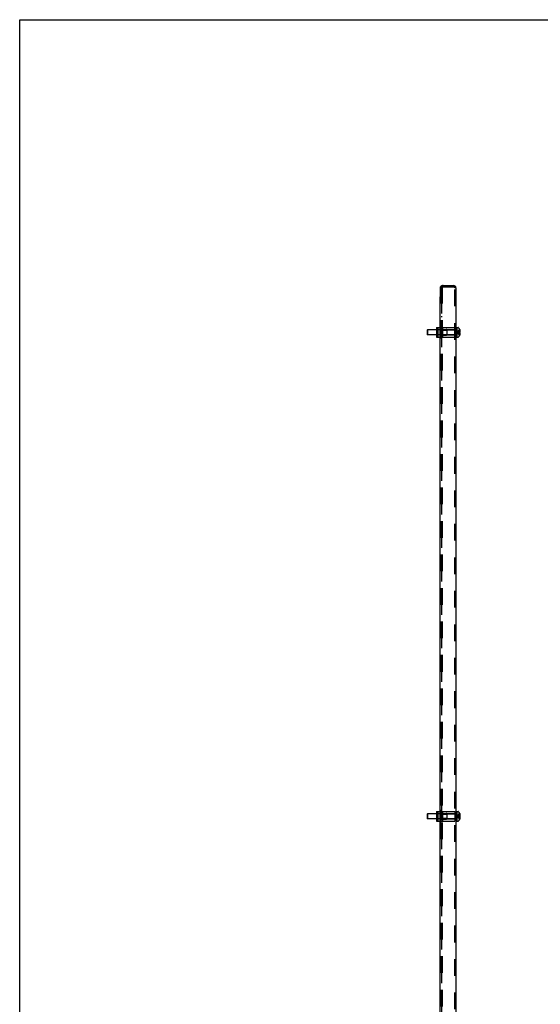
# Model space of a CAD drawing. Header units: inches. Extents: x 0 to 155, y 0 to 100.
# Tile 10 of 30: x 0 to 26, y 50 to 100. Entities that reach past the tile are written whole.
import ezdxf

# ---------------------------------------------------------------- set-up
doc = ezdxf.new("R2010")
doc.units = ezdxf.units.IN
doc.header["$LTSCALE"] = 8.5
doc.header["$MEASUREMENT"] = 0
doc.linetypes.add('HIDDEN', pattern=[0.2, 0.1, -0.1])
doc.layers.get('0').update_dxf_attribs({"linetype": 'CONTINUOUS'})
doc.layers.add('DEFAULT_2', color=8, linetype='HIDDEN')

msp = doc.modelspace()

# ---------------------------------------------------------------- linework, layer by layer
at = {"color": 7, "linetype": 'Continuous'}
for p, q in [((0, 0), (0, 100)), ((0, 100), (154.545, 100)), ((21.353, 86.417), (21.353, 85.957)), ((21.373, 86.437), (21.395, 86.437)), ((21.415, 86.417), (21.415, 85.957)), ((21.418, 86.44), (21.418, 86.5)), ((22.033, 86.5), (22.033, 86.44)), ((21.353, 8.592), (21.353, 85.927)), ((21.353, 85.927), (21.415, 85.927)), ((21.373, 85.937), (21.395, 85.937)), ((20.695, 84.239), (20.705, 84.249)), ((20.695, 84.239), (20.695, 84.011)), ((20.695, 84.011), (20.705, 84.001)), ((20.705, 84.249), (20.705, 84.001)), ((21.154, 84.249), (20.705, 84.249)), ((21.154, 84.001), (20.705, 84.001)), ((21.154, 84.375), (21.154, 83.875)), ((21.154, 84.375), (21.353, 84.375)), ((21.191, 84.375), (21.191, 83.875)), ((21.217, 84.279), (21.21, 84.274)), ((21.21, 83.976), (21.21, 84.274)), ((21.353, 84.249), (21.21, 84.249)), ((21.353, 84.001), (21.21, 84.001)), ((21.24, 84.311), (21.24, 84.375)), ((22.158, 84.249), (22.145, 84.249)), ((22.158, 84.001), (22.145, 84.001)), ((22.167, 84.375), (22.167, 83.875)), ((22.167, 84.375), (22.195, 84.375)), ((22.195, 84.375), (22.195, 83.875)), ((22.195, 84.371), (22.257, 84.371)), ((22.341, 84.265), (22.342, 84.265)), ((22.342, 84.264), (22.341, 84.265)), ((22.341, 84.143), (22.342, 84.143)), ((22.342, 84.107), (22.341, 84.107)), ((22.342, 84.265), (22.342, 84.265)), ((22.342, 84.143), (22.354, 84.143)), ((22.354, 84.107), (22.342, 84.107)), ((22.354, 84.143), (22.356, 84.147)), ((22.356, 84.103), (22.354, 84.107)), ((22.359, 84.208), (22.358, 84.216)), ((22.358, 84.035), (22.359, 84.041)), ((22.36, 84.201), (22.359, 84.208)), ((22.359, 84.041), (22.36, 84.048)), ((22.361, 84.195), (22.36, 84.201)), ((22.36, 84.048), (22.361, 84.055)), ((22.362, 84.188), (22.361, 84.195)), ((22.361, 84.055), (22.362, 84.062)), ((22.363, 84.181), (22.362, 84.188)), ((22.362, 84.062), (22.363, 84.068)), ((22.363, 84.175), (22.363, 84.181)), ((22.363, 84.171), (22.363, 84.175)), ((22.363, 84.075), (22.363, 84.079)), ((22.363, 84.068), (22.363, 84.075)), ((21.154, 83.875), (21.353, 83.875)), ((21.217, 83.971), (21.21, 83.976)), ((21.24, 83.875), (21.24, 83.939)), ((22.167, 83.875), (22.195, 83.875)), ((22.195, 83.879), (22.257, 83.879)), ((22.341, 83.985), (22.342, 83.986)), ((22.342, 83.984), (22.341, 83.985)), ((22.342, 83.984), (22.342, 83.984)), ((20.695, 59.662), (20.705, 59.672)), ((20.695, 59.662), (20.695, 59.434)), ((20.705, 59.672), (20.705, 59.424)), ((21.154, 59.672), (20.705, 59.672)), ((21.154, 59.798), (21.154, 59.298)), ((21.154, 59.798), (21.353, 59.798)), ((21.191, 59.798), (21.191, 59.298)), ((21.217, 59.702), (21.21, 59.698)), ((21.21, 59.399), (21.21, 59.698)), ((21.353, 59.672), (21.21, 59.672)), ((21.24, 59.734), (21.24, 59.798)), ((22.158, 59.672), (22.145, 59.672)), ((22.167, 59.798), (22.167, 59.298)), ((22.167, 59.798), (22.195, 59.798)), ((22.195, 59.798), (22.195, 59.298)), ((22.195, 59.794), (22.257, 59.794)), ((22.341, 59.689), (22.342, 59.689)), ((22.342, 59.688), (22.341, 59.689)), ((22.341, 59.566), (22.342, 59.566)), ((22.342, 59.53), (22.341, 59.53)), ((22.342, 59.689), (22.342, 59.689)), ((22.342, 59.566), (22.354, 59.566)), ((22.354, 59.53), (22.342, 59.53)), ((22.354, 59.566), (22.356, 59.57)), ((22.356, 59.526), (22.354, 59.53)), ((22.359, 59.632), (22.358, 59.639)), ((22.36, 59.625), (22.359, 59.632)), ((22.361, 59.618), (22.36, 59.625)), ((22.362, 59.611), (22.361, 59.618)), ((22.363, 59.605), (22.362, 59.611)), ((22.363, 59.598), (22.363, 59.605)), ((22.363, 59.594), (22.363, 59.598)), ((22.363, 59.499), (22.363, 59.502)), ((20.695, 59.434), (20.705, 59.424)), ((21.154, 59.424), (20.705, 59.424)), ((21.154, 59.298), (21.353, 59.298)), ((21.353, 59.424), (21.21, 59.424)), ((21.217, 59.394), (21.21, 59.399)), ((21.24, 59.298), (21.24, 59.362)), ((22.158, 59.424), (22.145, 59.424)), ((22.167, 59.298), (22.195, 59.298)), ((22.195, 59.302), (22.257, 59.302)), ((22.341, 59.408), (22.342, 59.409)), ((22.342, 59.408), (22.341, 59.408)), ((22.342, 59.408), (22.342, 59.408)), ((22.358, 59.458), (22.359, 59.465)), ((22.359, 59.465), (22.36, 59.472)), ((22.36, 59.472), (22.361, 59.478)), ((22.361, 59.478), (22.362, 59.485)), ((22.362, 59.485), (22.363, 59.492)), ((22.363, 59.492), (22.363, 59.499))]:
    msp.add_line(p, q, dxfattribs=at)
at = {"color": 3, "linetype": 'Continuous'}
for p, q in [((21.418, 86.5), (22.033, 86.5)), ((21.418, 86.44), (22.033, 86.44)), ((22.145, 86.388), (22.145, 8.132))]:
    msp.add_line(p, q, dxfattribs=at)
for points in [[(21.407, 86.44), (21.407, 86.442), (21.408, 86.446), (21.409, 86.45), (21.409, 86.454), (21.41, 86.458), (21.41, 86.462), (21.41, 86.466)], [(21.41, 86.466), (21.411, 86.477), (21.411, 86.48), (21.411, 86.483), (21.412, 86.485)], [(21.412, 86.485), (21.412, 86.487), (21.412, 86.49), (21.413, 86.492), (21.413, 86.494), (21.414, 86.496), (21.414, 86.497), (21.415, 86.498), (21.416, 86.499), (21.416, 86.499), (21.417, 86.5), (21.418, 86.5)], [(22.068, 86.43), (22.06, 86.432), (22.051, 86.435), (22.033, 86.44)], [(22.145, 86.388), (22.145, 86.391), (22.144, 86.393), (22.142, 86.396), (22.14, 86.398), (22.137, 86.401), (22.133, 86.404), (22.129, 86.406), (22.124, 86.409), (22.119, 86.411), (22.113, 86.414), (22.106, 86.417), (22.099, 86.419), (22.092, 86.422), (22.084, 86.424), (22.076, 86.427), (22.068, 86.43)]]:
    msp.add_lwpolyline(points, dxfattribs=at)
at = {"color": 7, "linetype": 'Continuous'}
for points in [[(22.342, 84.125), (22.342, 84.128), (22.342, 84.131), (22.342, 84.134), (22.341, 84.137), (22.341, 84.14), (22.341, 84.143)], [(22.341, 84.107), (22.341, 84.111), (22.342, 84.116), (22.342, 84.12), (22.342, 84.125)], [(22.358, 84.216), (22.356, 84.223), (22.354, 84.229)], [(22.354, 84.02), (22.356, 84.028), (22.358, 84.035)], [(22.356, 84.147), (22.358, 84.151), (22.359, 84.155), (22.36, 84.159), (22.362, 84.163), (22.362, 84.167), (22.363, 84.171)], [(22.363, 84.079), (22.362, 84.083), (22.362, 84.087), (22.36, 84.091), (22.359, 84.095), (22.358, 84.099), (22.356, 84.103)], [(22.342, 59.548), (22.342, 59.551), (22.342, 59.554), (22.342, 59.557), (22.341, 59.56), (22.341, 59.563), (22.341, 59.566)], [(22.341, 59.53), (22.341, 59.535), (22.342, 59.539), (22.342, 59.544), (22.342, 59.548)], [(22.358, 59.639), (22.356, 59.646), (22.354, 59.653)], [(22.356, 59.57), (22.358, 59.575), (22.359, 59.579), (22.36, 59.583), (22.362, 59.586), (22.362, 59.59), (22.363, 59.594)], [(22.363, 59.502), (22.362, 59.506), (22.362, 59.51), (22.36, 59.514), (22.359, 59.518), (22.358, 59.522), (22.356, 59.526)], [(22.354, 59.444), (22.356, 59.451), (22.358, 59.458)]]:
    msp.add_lwpolyline(points, dxfattribs=at)
for centre, radius, start, end in [((21.373, 86.417), 0.02, 90, 180), ((21.395, 86.417), 0.02, 0, 90), ((22.033, 86.388), 0.052, 56.8409, 90), ((21.373, 85.957), 0.02, 180, 270), ((21.395, 85.957), 0.02, 270, 360), ((22.158, 84.286), 0.0372, 270, 284.3273), ((22.158, 83.964), 0.0372, 75.6727, 90), ((22.257, 84.336), 0.035, 40.9334, 90), ((22.013, 84.125), 0.357, 23.1903, 40.9334), ((22.013, 84.125), 0.357, 17.0407, 23.0017), ((22.013, 84.125), 0.357, 336.9983, 342.9593), ((22.257, 83.914), 0.035, 270, 319.0666), ((22.013, 84.125), 0.357, 319.0666, 336.8097), ((22.158, 59.709), 0.0372, 270, 284.3273), ((22.257, 59.759), 0.035, 40.9334, 90), ((22.013, 59.548), 0.357, 23.1903, 40.9334), ((22.013, 59.548), 0.357, 17.0407, 23.0017), ((22.158, 59.387), 0.0372, 75.6727, 90), ((22.257, 59.337), 0.035, 270, 319.0666), ((22.013, 59.548), 0.357, 319.0666, 336.8097), ((22.013, 59.548), 0.357, 336.9983, 342.9593)]:
    msp.add_arc(centre, radius, start, end, dxfattribs=at)
at = {"color": 3, "linetype": 'Continuous'}
msp.add_arc((22.033, 86.388), 0.112, 0, 90, dxfattribs=at)
at = {"color": 7, "linetype": 'Continuous'}
for centre, major_axis, ratio, start_param, end_param in [((20.476, 84.311), (0.764, 0), 0.172395, -0.245418, -0.000054), ((21.237, 84.125), (0, 0.198), 0.077623, 0.59755, 0.892934), ((21.237, 84.125), (0, 0.198), 0.077623, -4.034527, -3.739143), ((20.476, 83.939), (0.764, 0), 0.172395, 0.000054, 0.245418), ((20.476, 59.734), (0.764, 0), 0.172395, -0.245418, -0.000054), ((21.237, 59.548), (0, 0.198), 0.077623, 0.59755, 0.892934), ((20.476, 59.362), (0.764, 0), 0.172395, 0.000054, 0.245418), ((21.237, 59.548), (0, 0.198), 0.077623, -4.034527, -3.739143)]:
    msp.add_ellipse(centre, major_axis=major_axis, ratio=ratio, start_param=start_param, end_param=end_param, dxfattribs=at)
at = {"layer": 'DEFAULT_2', "color": 8, "linetype": 'HIDDEN'}
for p, q in [((21.395, 86.44), (21.395, 8.08)), ((21.395, 86.44), (21.418, 86.44)), ((21.455, 86.032), (21.395, 86.032)), ((21.404, 86.432), (21.46, 86.408)), ((21.407, 86.438), (21.407, 86.44)), ((21.455, 86.44), (21.455, 8.08)), ((22.085, 10.645), (22.085, 86.388)), ((22.145, 86.388), (22.085, 86.388)), ((21.455, 85.844), (21.395, 85.844)), ((21.455, 85.75), (21.395, 85.75)), ((21.415, 85.927), (21.415, 8.592)), ((21.455, 85.094), (21.395, 85.094)), ((21.455, 84.906), (21.395, 84.906)), ((21.21, 84.249), (21.154, 84.249)), ((21.21, 84.001), (21.154, 84.001)), ((21.158, 84.375), (21.158, 83.875)), ((21.177, 84.279), (21.17, 84.274)), ((21.17, 84.274), (21.17, 83.976)), ((21.17, 84.274), (21.21, 84.274)), ((21.198, 84.321), (21.197, 84.323)), ((21.237, 84.323), (21.197, 84.323)), ((21.199, 84.375), (21.199, 83.875)), ((21.2, 84.375), (21.2, 84.311)), ((21.238, 84.321), (21.237, 84.323)), ((21.353, 83.833), (21.353, 84.417)), ((21.387, 84.417), (21.353, 84.417)), ((21.387, 84.375), (21.353, 84.375)), ((22.145, 84.249), (21.353, 84.249)), ((22.145, 84.001), (21.353, 84.001)), ((21.355, 84.307), (21.354, 84.309)), ((21.355, 84.306), (21.355, 84.307)), ((21.356, 84.305), (21.355, 84.306)), ((21.357, 84.303), (21.356, 84.305)), ((21.358, 84.302), (21.357, 84.303)), ((21.36, 84.3), (21.358, 84.302)), ((21.361, 84.299), (21.36, 84.3)), ((21.362, 84.298), (21.361, 84.299)), ((21.364, 84.296), (21.362, 84.298)), ((21.366, 84.295), (21.364, 84.297)), ((21.37, 84.293), (21.368, 84.294)), ((21.387, 83.833), (21.387, 84.417)), ((21.389, 84.315), (21.388, 84.316)), ((21.389, 84.314), (21.389, 84.315)), ((21.39, 84.314), (21.389, 84.315)), ((21.389, 84.227), (21.69, 84.227)), ((21.389, 84.022), (21.69, 84.022)), ((21.39, 84.313), (21.39, 84.314)), ((21.391, 84.312), (21.39, 84.313)), ((21.392, 84.312), (21.391, 84.312)), ((21.393, 84.311), (21.392, 84.312)), ((21.394, 84.31), (21.393, 84.311)), ((21.394, 84.31), (21.395, 84.31)), ((21.395, 84.31), (21.396, 84.309)), ((21.402, 83.875), (21.402, 84.375)), ((21.402, 84.375), (22.087, 84.375)), ((21.412, 84.265), (21.402, 84.265)), ((21.471, 84.272), (21.41, 84.297)), ((21.412, 84.217), (21.412, 84.265)), ((21.462, 84.259), (21.412, 84.259)), ((21.462, 84.217), (21.412, 84.217)), ((21.412, 84.167), (21.412, 84.083)), ((21.462, 84.167), (21.412, 84.167)), ((21.462, 84.083), (21.412, 84.083)), ((21.412, 83.984), (21.412, 84.033)), ((21.462, 84.033), (21.412, 84.033)), ((21.417, 84.264), (21.417, 83.986)), ((21.444, 84.282), (21.444, 83.967)), ((21.462, 84.375), (21.462, 83.875)), ((21.462, 84.255), (22.087, 84.255)), ((21.484, 84.27), (21.658, 84.27)), ((21.69, 84.261), (21.669, 84.268)), ((21.69, 84.261), (21.69, 83.989)), ((22.085, 84.265), (22.145, 84.265)), ((22.087, 84.375), (22.087, 83.875)), ((22.167, 84.26), (22.195, 84.26)), ((22.205, 84.152), (22.181, 84.125)), ((22.205, 84.128), (22.181, 84.125)), ((22.205, 84.098), (22.181, 84.125)), ((22.205, 84.105), (22.181, 84.125)), ((22.205, 84.121), (22.181, 84.125)), ((22.205, 84.121), (22.195, 84.123)), ((22.231, 84.132), (22.205, 84.128)), ((22.214, 84.12), (22.205, 84.121)), ((22.231, 84.118), (22.214, 84.12)), ((22.241, 84.133), (22.231, 84.132)), ((22.241, 84.117), (22.231, 84.118)), ((22.257, 84.135), (22.241, 84.133)), ((22.257, 84.115), (22.241, 84.117)), ((22.269, 84.136), (22.257, 84.135)), ((22.284, 84.112), (22.257, 84.115)), ((22.284, 84.138), (22.269, 84.136)), ((22.297, 84.139), (22.284, 84.138)), ((22.312, 84.109), (22.284, 84.112)), ((22.312, 84.14), (22.297, 84.139)), ((22.341, 84.143), (22.312, 84.14)), ((22.342, 84.107), (22.312, 84.109)), ((22.342, 84.143), (22.326, 84.142)), ((22.341, 84.14), (22.341, 84.139)), ((22.341, 84.138), (22.341, 84.137)), ((22.341, 84.112), (22.341, 84.11)), ((22.342, 84.265), (22.342, 84.265)), ((22.342, 84.264), (22.342, 84.143)), ((22.342, 84.229), (22.354, 84.229)), ((22.342, 84.175), (22.363, 84.175)), ((22.342, 84.131), (22.342, 84.13)), ((22.342, 84.129), (22.342, 84.128)), ((22.342, 84.121), (22.342, 84.12)), ((22.342, 84.107), (22.342, 83.986)), ((22.342, 84.075), (22.363, 84.075)), ((22.342, 84.02), (22.354, 84.02)), ((22.356, 84.223), (22.356, 84.222)), ((22.358, 84.216), (22.358, 84.215)), ((21.177, 83.971), (21.17, 83.976)), ((21.17, 83.976), (21.21, 83.976)), ((21.198, 83.929), (21.197, 83.927)), ((21.237, 83.927), (21.197, 83.927)), ((21.2, 83.939), (21.2, 83.875)), ((21.238, 83.929), (21.237, 83.927)), ((21.353, 83.875), (21.387, 83.875)), ((21.387, 83.833), (21.353, 83.833)), ((21.354, 83.941), (21.355, 83.942)), ((21.354, 83.94), (21.354, 83.941)), ((21.355, 83.944), (21.356, 83.945)), ((21.355, 83.942), (21.355, 83.944)), ((21.356, 83.945), (21.357, 83.947)), ((21.357, 83.947), (21.358, 83.948)), ((21.358, 83.948), (21.36, 83.949)), ((21.36, 83.949), (21.361, 83.951)), ((21.361, 83.951), (21.362, 83.952)), ((21.362, 83.952), (21.364, 83.953)), ((21.368, 83.956), (21.37, 83.957)), ((21.388, 83.934), (21.389, 83.935)), ((21.388, 83.933), (21.388, 83.934)), ((21.389, 83.935), (21.39, 83.936)), ((21.389, 83.935), (21.389, 83.935)), ((21.39, 83.937), (21.391, 83.938)), ((21.39, 83.936), (21.39, 83.937)), ((21.391, 83.938), (21.392, 83.938)), ((21.392, 83.938), (21.393, 83.939)), ((21.412, 83.984), (21.402, 83.984)), ((21.402, 83.875), (22.087, 83.875)), ((21.471, 83.977), (21.41, 83.953)), ((21.462, 83.991), (21.412, 83.991)), ((21.462, 83.995), (22.087, 83.995)), ((21.484, 83.98), (21.658, 83.98)), ((21.69, 83.989), (21.669, 83.982)), ((22.085, 83.984), (22.145, 83.984)), ((22.167, 83.99), (22.195, 83.99)), ((21.21, 59.672), (21.154, 59.672)), ((21.158, 59.798), (21.158, 59.298)), ((21.177, 59.702), (21.17, 59.698)), ((21.17, 59.698), (21.17, 59.399)), ((21.17, 59.698), (21.21, 59.698)), ((21.198, 59.745), (21.197, 59.746)), ((21.237, 59.746), (21.197, 59.746)), ((21.199, 59.798), (21.199, 59.298)), ((21.2, 59.798), (21.2, 59.734)), ((21.238, 59.745), (21.237, 59.746)), ((21.353, 59.256), (21.353, 59.84)), ((21.387, 59.84), (21.353, 59.84)), ((21.387, 59.798), (21.353, 59.798)), ((22.145, 59.672), (21.353, 59.672)), ((21.355, 59.731), (21.354, 59.732)), ((21.355, 59.729), (21.355, 59.731)), ((21.356, 59.728), (21.355, 59.729)), ((21.357, 59.726), (21.356, 59.728)), ((21.358, 59.725), (21.357, 59.727)), ((21.36, 59.724), (21.358, 59.725)), ((21.361, 59.722), (21.36, 59.724)), ((21.362, 59.721), (21.361, 59.722)), ((21.364, 59.72), (21.362, 59.721)), ((21.366, 59.719), (21.364, 59.72)), ((21.37, 59.716), (21.368, 59.717)), ((21.387, 59.256), (21.387, 59.84)), ((21.39, 59.737), (21.389, 59.738)), ((21.389, 59.651), (21.69, 59.651)), ((21.39, 59.736), (21.39, 59.737)), ((21.391, 59.736), (21.39, 59.736)), ((21.392, 59.735), (21.391, 59.736)), ((21.393, 59.734), (21.392, 59.735)), ((21.394, 59.734), (21.393, 59.734)), ((21.394, 59.734), (21.395, 59.733)), ((21.395, 59.733), (21.396, 59.732)), ((21.402, 59.298), (21.402, 59.798)), ((21.402, 59.798), (22.087, 59.798)), ((21.412, 59.689), (21.402, 59.689)), ((21.471, 59.696), (21.41, 59.72)), ((21.412, 59.64), (21.412, 59.689)), ((21.462, 59.682), (21.412, 59.682)), ((21.462, 59.64), (21.412, 59.64)), ((21.412, 59.591), (21.412, 59.506)), ((21.462, 59.591), (21.412, 59.591)), ((21.462, 59.506), (21.412, 59.506)), ((21.417, 59.688), (21.417, 59.409)), ((21.444, 59.706), (21.444, 59.391)), ((21.462, 59.798), (21.462, 59.298)), ((21.462, 59.678), (22.087, 59.678)), ((21.484, 59.693), (21.658, 59.693)), ((21.69, 59.684), (21.669, 59.691)), ((21.69, 59.684), (21.69, 59.412)), ((22.145, 59.689), (22.085, 59.689)), ((22.087, 59.798), (22.087, 59.298)), ((22.167, 59.683), (22.195, 59.683)), ((22.205, 59.575), (22.181, 59.548)), ((22.205, 59.552), (22.181, 59.548)), ((22.205, 59.521), (22.181, 59.548)), ((22.205, 59.545), (22.181, 59.548)), ((22.231, 59.555), (22.205, 59.552)), ((22.231, 59.541), (22.205, 59.545)), ((22.241, 59.556), (22.231, 59.555)), ((22.257, 59.538), (22.231, 59.541)), ((22.257, 59.558), (22.241, 59.556)), ((22.269, 59.559), (22.257, 59.558)), ((22.284, 59.536), (22.257, 59.538)), ((22.284, 59.561), (22.269, 59.559)), ((22.297, 59.562), (22.284, 59.561)), ((22.312, 59.533), (22.284, 59.536)), ((22.312, 59.564), (22.297, 59.562)), ((22.341, 59.566), (22.312, 59.564)), ((22.342, 59.53), (22.312, 59.533)), ((22.342, 59.566), (22.326, 59.565)), ((22.341, 59.563), (22.341, 59.562)), ((22.341, 59.561), (22.341, 59.56)), ((22.341, 59.535), (22.341, 59.533)), ((22.342, 59.689), (22.342, 59.689)), ((22.342, 59.688), (22.342, 59.566)), ((22.342, 59.653), (22.354, 59.653)), ((22.342, 59.598), (22.363, 59.598)), ((22.342, 59.554), (22.342, 59.553)), ((22.342, 59.552), (22.342, 59.551)), ((22.342, 59.544), (22.342, 59.543)), ((22.342, 59.53), (22.342, 59.409)), ((22.356, 59.646), (22.356, 59.645)), ((22.358, 59.639), (22.358, 59.639)), ((21.21, 59.424), (21.154, 59.424)), ((21.177, 59.394), (21.17, 59.399)), ((21.17, 59.399), (21.21, 59.399)), ((21.198, 59.352), (21.197, 59.35)), ((21.237, 59.35), (21.197, 59.35)), ((21.2, 59.362), (21.2, 59.298)), ((21.238, 59.352), (21.237, 59.35)), ((22.145, 59.424), (21.353, 59.424)), ((21.353, 59.298), (21.387, 59.298)), ((21.387, 59.256), (21.353, 59.256)), ((21.354, 59.364), (21.355, 59.366)), ((21.354, 59.363), (21.354, 59.364)), ((21.355, 59.367), (21.356, 59.369)), ((21.355, 59.366), (21.355, 59.367)), ((21.356, 59.369), (21.357, 59.37)), ((21.357, 59.37), (21.358, 59.371)), ((21.358, 59.371), (21.36, 59.373)), ((21.36, 59.373), (21.361, 59.374)), ((21.361, 59.374), (21.362, 59.375)), ((21.362, 59.375), (21.364, 59.377)), ((21.368, 59.379), (21.37, 59.38)), ((21.388, 59.357), (21.389, 59.358)), ((21.388, 59.356), (21.388, 59.357)), ((21.389, 59.446), (21.69, 59.446)), ((21.389, 59.358), (21.389, 59.359)), ((21.389, 59.359), (21.39, 59.359)), ((21.39, 59.36), (21.391, 59.361)), ((21.39, 59.359), (21.39, 59.36)), ((21.391, 59.361), (21.392, 59.362)), ((21.392, 59.362), (21.393, 59.362)), ((21.412, 59.408), (21.402, 59.408)), ((21.402, 59.298), (22.087, 59.298)), ((21.471, 59.401), (21.41, 59.376)), ((21.412, 59.408), (21.412, 59.457)), ((21.462, 59.457), (21.412, 59.457)), ((21.462, 59.414), (21.412, 59.414)), ((21.462, 59.418), (22.087, 59.418)), ((21.484, 59.403), (21.658, 59.403)), ((21.69, 59.412), (21.669, 59.405)), ((22.145, 59.408), (22.085, 59.408)), ((22.167, 59.413), (22.195, 59.413)), ((22.342, 59.499), (22.363, 59.499)), ((22.342, 59.444), (22.354, 59.444)), ((22.356, 59.451), (22.356, 59.451)), ((22.358, 59.458), (22.358, 59.457))]:
    msp.add_line(p, q, dxfattribs=at)
for points in [[(21.404, 86.432), (21.406, 86.435), (21.407, 86.438)], [(21.418, 86.479), (21.418, 86.48), (21.418, 86.48), (21.418, 86.479), (21.418, 86.479), (21.418, 86.479), (21.418, 86.479), (21.418, 86.478), (21.418, 86.478), (21.418, 86.477)], [(21.451, 86.422), (21.45, 86.423), (21.449, 86.424), (21.448, 86.425), (21.448, 86.426), (21.447, 86.427), (21.446, 86.428), (21.445, 86.429), (21.444, 86.43), (21.443, 86.431), (21.443, 86.431), (21.442, 86.432), (21.441, 86.433), (21.44, 86.434), (21.44, 86.435), (21.439, 86.436), (21.438, 86.437), (21.438, 86.438), (21.437, 86.439), (21.436, 86.44), (21.436, 86.441), (21.435, 86.442), (21.434, 86.443), (21.434, 86.444), (21.433, 86.445), (21.432, 86.445), (21.432, 86.446), (21.431, 86.447), (21.431, 86.448), (21.43, 86.449), (21.429, 86.45), (21.429, 86.451), (21.428, 86.452), (21.428, 86.453), (21.427, 86.454), (21.427, 86.455), (21.426, 86.456), (21.426, 86.457), (21.425, 86.458), (21.425, 86.459), (21.425, 86.459), (21.424, 86.46), (21.424, 86.461), (21.423, 86.462), (21.423, 86.463), (21.423, 86.464), (21.422, 86.465), (21.422, 86.466), (21.421, 86.467), (21.421, 86.468), (21.421, 86.468), (21.421, 86.469), (21.42, 86.47), (21.42, 86.471), (21.42, 86.472), (21.419, 86.473), (21.419, 86.473), (21.419, 86.474), (21.419, 86.475), (21.419, 86.476), (21.418, 86.476), (21.418, 86.477), (21.418, 86.478), (21.418, 86.478), (21.418, 86.479), (21.418, 86.479), (21.418, 86.479), (21.418, 86.479)], [(21.449, 86.425), (21.446, 86.426), (21.444, 86.428), (21.441, 86.43), (21.439, 86.432), (21.436, 86.434), (21.433, 86.435), (21.43, 86.437), (21.427, 86.438), (21.425, 86.439), (21.422, 86.439), (21.42, 86.44), (21.418, 86.44)], [(21.452, 86.421), (21.451, 86.423), (21.449, 86.425)], [(21.46, 86.408), (21.46, 86.409), (21.46, 86.41), (21.46, 86.411), (21.459, 86.412), (21.459, 86.413), (21.458, 86.414), (21.457, 86.416), (21.456, 86.417), (21.454, 86.419), (21.452, 86.421), (21.451, 86.422)], [(22.085, 86.388), (22.085, 86.391), (22.084, 86.394), (22.083, 86.398), (22.081, 86.401), (22.079, 86.404), (22.077, 86.407), (22.074, 86.411), (22.07, 86.414), (22.066, 86.417), (22.062, 86.42), (22.058, 86.424), (22.053, 86.427), (22.049, 86.43), (22.044, 86.433), (22.039, 86.437), (22.033, 86.44)], [(21.353, 84.315), (21.353, 84.313), (21.353, 84.312), (21.354, 84.31), (21.354, 84.309)], [(21.366, 84.295), (21.368, 84.294), (21.37, 84.293)], [(21.387, 84.319), (21.387, 84.318), (21.388, 84.318), (21.388, 84.317), (21.388, 84.316)], [(22.342, 84.229), (22.313, 84.215), (22.284, 84.199), (22.257, 84.182), (22.231, 84.164), (22.205, 84.145), (22.181, 84.125)], [(22.342, 84.175), (22.313, 84.168), (22.284, 84.16), (22.257, 84.152), (22.231, 84.144), (22.205, 84.135), (22.181, 84.125)], [(22.342, 84.075), (22.313, 84.082), (22.284, 84.09), (22.257, 84.098), (22.231, 84.106), (22.205, 84.115), (22.181, 84.125)], [(22.341, 84.265), (22.312, 84.246), (22.284, 84.224), (22.257, 84.202), (22.231, 84.178), (22.205, 84.152)], [(22.342, 84.02), (22.313, 84.035), (22.284, 84.051), (22.257, 84.068), (22.231, 84.086), (22.205, 84.105)], [(22.341, 83.985), (22.312, 84.004), (22.284, 84.025), (22.257, 84.048), (22.231, 84.072), (22.205, 84.098)], [(22.358, 84.035), (22.358, 84.034), (22.356, 84.027)], [(21.354, 83.94), (21.353, 83.938), (21.353, 83.937), (21.353, 83.935)], [(21.37, 83.957), (21.368, 83.956), (21.366, 83.955), (21.364, 83.953)], [(21.388, 83.933), (21.388, 83.932), (21.387, 83.931), (21.387, 83.931)], [(21.396, 83.941), (21.395, 83.94), (21.394, 83.94), (21.393, 83.939)], [(21.353, 59.738), (21.353, 59.736), (21.353, 59.735), (21.354, 59.734), (21.354, 59.732)], [(21.366, 59.719), (21.368, 59.717), (21.37, 59.716)], [(21.387, 59.743), (21.387, 59.742), (21.388, 59.741), (21.388, 59.74), (21.388, 59.739), (21.389, 59.739)], [(21.389, 59.738), (21.389, 59.739), (21.388, 59.739)], [(22.342, 59.653), (22.313, 59.638), (22.284, 59.622), (22.257, 59.605), (22.231, 59.588), (22.205, 59.568), (22.181, 59.548)], [(22.342, 59.598), (22.313, 59.591), (22.284, 59.583), (22.257, 59.575), (22.231, 59.567), (22.205, 59.558), (22.181, 59.548)], [(22.342, 59.499), (22.313, 59.506), (22.284, 59.513), (22.257, 59.521), (22.231, 59.53), (22.205, 59.539), (22.181, 59.548)], [(22.342, 59.444), (22.313, 59.458), (22.284, 59.474), (22.257, 59.491), (22.231, 59.509), (22.205, 59.528), (22.181, 59.548)], [(22.341, 59.689), (22.312, 59.669), (22.284, 59.648), (22.257, 59.625), (22.231, 59.601), (22.205, 59.575)], [(22.341, 59.408), (22.312, 59.428), (22.284, 59.449), (22.257, 59.471), (22.231, 59.496), (22.205, 59.521)], [(21.354, 59.363), (21.353, 59.361), (21.353, 59.36), (21.353, 59.359)], [(21.37, 59.38), (21.368, 59.379), (21.366, 59.378), (21.364, 59.377)], [(21.388, 59.356), (21.388, 59.356), (21.387, 59.355), (21.387, 59.354)], [(21.396, 59.364), (21.395, 59.364), (21.394, 59.363), (21.393, 59.362)]]:
    msp.add_lwpolyline(points, dxfattribs=at)
for centre, radius, start, end in [((21.507, 86.388), 0.112, 90, 180), ((21.507, 86.388), 0.052, 90, 180), ((22.033, 86.388), 0.052, 0, 56.8409), ((21.389, 84.263), 0.036, 180, 270), ((21.389, 83.986), 0.036, 90, 180), ((21.423, 84.33), 0.036, 180, 248.1986), ((21.484, 84.306), 0.036, 248.1986, 270), ((21.658, 84.234), 0.036, 71.5651, 90), ((22.158, 84.286), 0.0372, 284.3273, 360), ((21.423, 83.92), 0.036, 111.8014, 180), ((21.484, 83.944), 0.036, 90, 111.8014), ((21.658, 84.016), 0.036, 270, 288.4349), ((22.158, 83.964), 0.0372, 0, 75.6727), ((21.389, 59.687), 0.036, 180, 270), ((21.423, 59.754), 0.036, 180, 248.1986), ((21.484, 59.729), 0.036, 248.1986, 270), ((21.658, 59.657), 0.036, 71.5651, 90), ((22.158, 59.709), 0.0372, 284.3273, 360), ((21.389, 59.41), 0.036, 90, 180), ((21.423, 59.343), 0.036, 111.8014, 180), ((21.484, 59.367), 0.036, 90, 111.8014), ((21.658, 59.439), 0.036, 270, 288.4349), ((22.158, 59.387), 0.0372, 0, 75.6727)]:
    msp.add_arc(centre, radius, start, end, dxfattribs=at)
for centre, major_axis, ratio, start_param, end_param in [((20.436, 84.311), (0.764, 0), 0.172395, 6.037767, 6.360653), ((21.197, 84.125), (0, 0.198), 0.077623, 0, 3.141593), ((21.237, 84.125), (0, 0.198), 0.077623, 0.892934, 2.248659), ((21.237, 84.125), (0, 0.198), 0.077623, 0, 0.59755), ((20.476, 84.311), (0.764, 0), 0.172395, 6.283131, 6.360653), ((20.892, 83.518), (0.943, 0), 0.954074, 7.262577, 7.322273), ((20.948, 83.518), (0.943, 0), 0.954074, 1.016416, 1.075508), ((21.896, 83.518), (0, 0.899), 0.954074, 0.55438, 0.591405), ((20.436, 83.939), (0.764, 0), 0.172395, -0.077468, 0.245418), ((21.237, 84.125), (0, 0.198), 0.077623, 2.544042, 3.141593), ((20.476, 83.939), (0.764, 0), 0.172395, -0.077468, 0.000054), ((20.892, 84.732), (0.943, 0), 0.954074, 5.244098, 5.303794), ((20.948, 84.732), (0.943, 0), 0.954074, -1.075508, -1.016416), ((21.896, 84.732), (0, 0.899), 0.954074, -3.732998, -3.695973), ((20.436, 59.734), (0.764, 0), 0.172395, 6.037767, 6.360653), ((21.197, 59.548), (0, 0.198), 0.077623, 0, 3.141593), ((21.237, 59.548), (0, 0.198), 0.077623, 0.892934, 2.248659), ((21.237, 59.548), (0, 0.198), 0.077623, 0, 0.59755), ((20.476, 59.734), (0.764, 0), 0.172395, 6.283131, 6.360653), ((20.892, 58.941), (0.943, 0), 0.954074, 7.262577, 7.322273), ((20.948, 58.941), (0.943, 0), 0.954074, 1.016416, 1.075508), ((21.896, 58.941), (0, 0.899), 0.954074, 0.55438, 0.591405), ((20.436, 59.362), (0.764, 0), 0.172395, -0.077468, 0.245418), ((21.237, 59.548), (0, 0.198), 0.077623, 2.544042, 3.141593), ((20.476, 59.362), (0.764, 0), 0.172395, -0.077468, 0.000054), ((20.892, 60.155), (0.943, 0), 0.954074, 5.244098, 5.303794), ((20.948, 60.155), (0.943, 0), 0.954074, -1.075508, -1.016416), ((21.896, 60.155), (0, 0.899), 0.954074, -3.732998, -3.695973)]:
    msp.add_ellipse(centre, major_axis=major_axis, ratio=ratio, start_param=start_param, end_param=end_param, dxfattribs=at)

doc.saveas('drawing.dxf')
